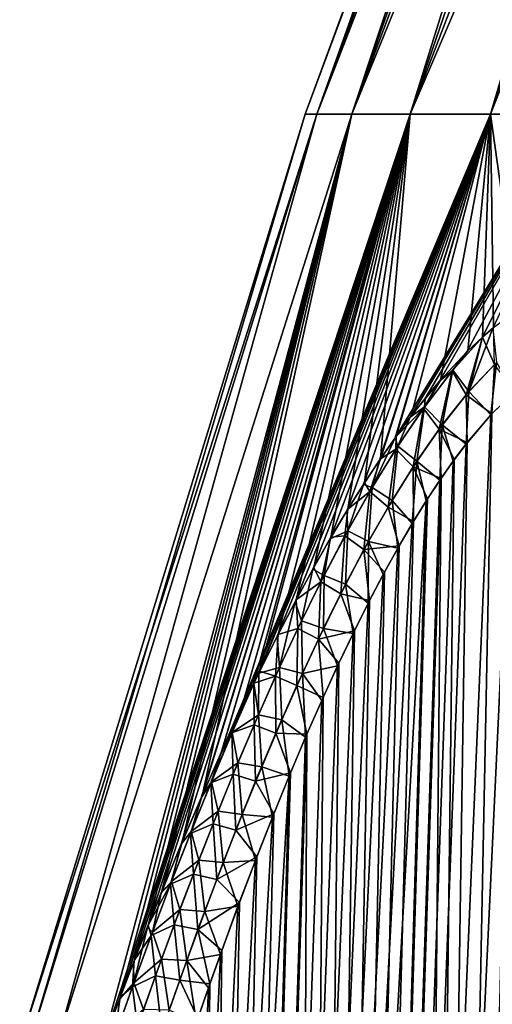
# Model space of a CAD drawing. Header units: metres. Extents: x -109 to 109, y -505 to 40.
# Tile 63 of 256: x -97.08 to -93.69, y -72.82 to -65.77. Entities that reach past the tile are written whole.
import ezdxf

# ---------------------------------------------------------------- set-up
doc = ezdxf.new("R2010")
doc.units = ezdxf.units.M
doc.layers.add('solid_K244224000C74', color=7, linetype='CONTINUOUS')

msp = doc.modelspace()

# ---------------------------------------------------------------- linework, layer by layer
at = {"layer": 'solid_K244224000C74'}
for points in [[(-95.034042, -66.448959), (-92.626282, -59.914131), (-92.602631, -59.914131, -0.873057)], [(-94.950119, -66.448959, -1.761773), (-95.034042, -66.448959), (-92.602631, -59.914131, -0.873057)], [(-94.950119, -66.448959, 1.761773), (-92.626282, -59.914131), (-95.034042, -66.448959)], [(-94.950119, -66.448959, -1.761773), (-92.531746, -59.914131, -1.743554), (-92.413841, -59.914131, -2.608938)], [(-94.699112, -66.448959, -3.507591), (-94.950119, -66.448959, -1.761773), (-92.413841, -59.914131, -2.608938)], [(-94.950119, -66.448959, -1.761773), (-92.602631, -59.914131, -0.873057), (-92.531746, -59.914131, -1.743554)], [(-94.950119, -66.448959, 1.761773), (-92.602631, -59.914131, 0.873057), (-92.626282, -59.914131)], [(-94.950119, -66.448959, 1.761773), (-92.531746, -59.914131, 1.743554), (-92.602631, -59.914131, 0.873057)], [(-94.950119, -66.448959, 1.761773), (-94.699112, -66.448959, 3.507591), (-92.531746, -59.914131, 1.743554)], [(-94.699112, -66.448959, -3.507591), (-92.24926, -59.914131, -3.466668), (-92.038483, -59.914131, -4.31423)], [(-94.283287, -66.448959, -5.221643), (-94.699112, -66.448959, -3.507591), (-92.038483, -59.914131, -4.31423)], [(-94.699112, -66.448959, -3.507591), (-92.413841, -59.914131, -2.608938), (-92.24926, -59.914131, -3.466668)], [(-94.699112, -66.448959, 3.507591), (-92.413841, -59.914131, 2.608938), (-92.531746, -59.914131, 1.743554)], [(-94.699112, -66.448959, 3.507591), (-92.24926, -59.914131, 3.466668), (-92.413841, -59.914131, 2.608938)], [(-94.699112, -66.448959, 3.507591), (-94.283287, -66.448959, 5.221643), (-92.24926, -59.914131, 3.466668)], [(-94.283287, -66.448959, -5.221643), (-91.782127, -59.914131, -5.149138), (-91.480942, -59.914131, -5.968943)], [(-93.706413, -66.448959, -6.888408), (-94.283287, -66.448959, -5.221643), (-91.480942, -59.914131, -5.968943)], [(-94.283287, -66.448959, -5.221643), (-92.038483, -59.914131, -4.31423), (-91.782127, -59.914131, -5.149138)], [(-94.283287, -66.448959, 5.221643), (-92.038483, -59.914131, 4.31423), (-92.24926, -59.914131, 3.466668)], [(-94.283287, -66.448959, 5.221643), (-91.782127, -59.914131, 5.149138), (-92.038483, -59.914131, 4.31423)], [(-94.283287, -66.448959, 5.221643), (-93.706413, -66.448959, 6.888408), (-91.782127, -59.914131, 5.149138)], [(-93.706413, -66.448959, -6.888408), (-91.480942, -59.914131, -5.968943), (-91.135818, -59.914131, -6.77124)], [(-92.973717, -66.448959, -8.49279), (-93.706413, -66.448959, -6.888408), (-91.135818, -59.914131, -6.77124)], [(-93.706413, -66.448959, 6.888408), (-91.480942, -59.914131, 5.968943), (-91.782127, -59.914131, 5.149138)], [(-93.706413, -66.448959, 6.888408), (-91.135818, -59.914131, 6.771239), (-91.480942, -59.914131, 5.968943)], [(-93.706413, -66.448959, 6.888408), (-92.973717, -66.448959, 8.49279), (-91.135818, -59.914131, 6.771239)], [(-97.075981, -73.114449), (-95.034042, -66.448959), (-94.950119, -66.448959, -1.761773)], [(-97.00988, -73.114449, 1.647971), (-95.034042, -66.448959), (-97.075981, -73.114449)], [(-97.00988, -73.114449, -1.647933), (-97.075981, -73.114449), (-94.950119, -66.448959, -1.761773)], [(-97.00988, -73.114449, 1.647971), (-94.950119, -66.448959, 1.761773), (-95.034042, -66.448959)], [(-97.00988, -73.114449, -1.647933), (-94.950119, -66.448959, -1.761773), (-96.812012, -73.114449, -3.285278)], [(-97.00988, -73.114449, 1.647971), (-96.812004, -73.114449, 3.285354), (-94.950119, -66.448959, 1.761773)], [(-96.812012, -73.114449, -3.285278), (-94.950119, -66.448959, -1.761773), (-94.699112, -66.448959, -3.507591)], [(-96.812012, -73.114449, -3.285278), (-94.699112, -66.448959, -3.507591), (-96.481346, -73.104767, -4.899652)], [(-96.812004, -73.114449, 3.285354), (-94.699112, -66.448959, 3.507591), (-94.950119, -66.448959, 1.761773)], [(-96.812004, -73.114449, 3.285354), (-96.481285, -73.104607, 4.899727), (-94.699112, -66.448959, 3.507591)], [(-96.481346, -73.104767, -4.899652), (-94.699112, -66.448959, -3.507591), (-94.283287, -66.448959, -5.221643)], [(-96.361809, -72.784981, -5.012457), (-96.481346, -73.104767, -4.899652), (-94.283287, -66.448959, -5.221643)], [(-96.481285, -73.104607, 4.899727), (-96.356247, -72.770332, 5.017775), (-94.699112, -66.448959, 3.507591)], [(-96.261589, -72.523232, -5.108459), (-96.361809, -72.784981, -5.012457), (-94.283287, -66.448959, -5.221643)], [(-96.356247, -72.770332, 5.017775), (-96.255943, -72.50869, 5.113944), (-94.699112, -66.448959, 3.507591)], [(-96.162437, -72.270065, -5.204857), (-96.261589, -72.523232, -5.108459), (-94.283287, -66.448959, -5.221643)], [(-96.255943, -72.50869, 5.113944), (-96.156708, -72.255638, 5.210511), (-94.699112, -66.448959, 3.507591)], [(-96.064461, -72.025826, -5.301846), (-96.162437, -72.270065, -5.204857), (-94.283287, -66.448959, -5.221643)], [(-96.156708, -72.255638, 5.210511), (-96.05864, -72.01152, 5.30767), (-94.699112, -66.448959, 3.507591)], [(-95.919624, -71.675278, -5.448041), (-96.064461, -72.025826, -5.301846), (-94.283287, -66.448959, -5.221643)], [(-96.05864, -72.01152, 5.30767), (-95.913681, -71.661163, 5.454124), (-94.699112, -66.448959, 3.507591)], [(-95.777267, -71.342506, -5.594603), (-95.919624, -71.675278, -5.448041), (-94.283287, -66.448959, -5.221643)], [(-95.913681, -71.661163, 5.454124), (-95.771194, -71.328598, 5.600949), (-94.699112, -66.448959, 3.507591)], [(-95.637566, -71.027985, -5.741938), (-95.777267, -71.342506, -5.594603), (-94.283287, -66.448959, -5.221643)], [(-95.771194, -71.328598, 5.600949), (-94.283287, -66.448959, 5.221643), (-94.699112, -66.448959, 3.507591)], [(-95.771194, -71.328598, 5.600949), (-95.631355, -71.01429, 5.748551), (-94.283287, -66.448959, 5.221643)], [(-95.637566, -71.027985, -5.741938), (-94.283287, -66.448959, -5.221643), (-93.706413, -66.448959, -6.888408)], [(-95.500526, -70.731079, -5.889781), (-95.637566, -71.027985, -5.741938), (-93.706413, -66.448959, -6.888408)], [(-95.631355, -71.01429, 5.748551), (-95.494186, -70.717598, 5.896665), (-94.283287, -66.448959, 5.221643)], [(-95.401764, -70.523933, -5.998055), (-95.500526, -70.731079, -5.889781), (-93.706413, -66.448959, -6.888408)], [(-95.494186, -70.717598, 5.896665), (-95.401642, -70.523682, 5.998173), (-94.283287, -66.448959, 5.221643)], [(-95.366081, -70.450539, -6.037558), (-95.401764, -70.523933, -5.998055), (-93.706413, -66.448959, -6.888408)], [(-95.401642, -70.523682, 5.998173), (-95.359619, -70.437309, 6.044716), (-94.283287, -66.448959, 5.221643)], [(-95.234375, -70.186859, -6.185719), (-95.366081, -70.450539, -6.037558), (-93.706413, -66.448959, -6.888408)], [(-95.359619, -70.437309, 6.044716), (-95.227783, -70.173897, 6.193155), (-94.283287, -66.448959, 5.221643)], [(-95.105408, -69.939377, -6.333957), (-95.234375, -70.186859, -6.185719), (-93.706413, -66.448959, -6.888408)], [(-95.227783, -70.173897, 6.193155), (-95.098701, -69.926712, 6.341676), (-94.283287, -66.448959, 5.221643)], [(-94.979156, -69.706947, -6.481673), (-95.105408, -69.939377, -6.333957), (-93.706413, -66.448959, -6.888408)], [(-95.098701, -69.926712, 6.341676), (-94.972336, -69.694633, 6.489686), (-94.283287, -66.448959, 5.221643)], [(-94.855698, -69.490051, -6.629371), (-94.979156, -69.706947, -6.481673), (-93.706413, -66.448959, -6.888408)], [(-94.972336, -69.694633, 6.489686), (-94.848778, -69.478142, 6.637689), (-94.283287, -66.448959, 5.221643)], [(-94.735077, -69.28804, -6.776671), (-94.855698, -69.490051, -6.629371), (-93.706413, -66.448959, -6.888408)], [(-94.848778, -69.478142, 6.637689), (-94.728058, -69.276566, 6.785306), (-94.283287, -66.448959, 5.221643)], [(-94.617294, -69.099869, -6.922923), (-94.735077, -69.28804, -6.776671), (-93.706413, -66.448959, -6.888408)], [(-94.728058, -69.276566, 6.785306), (-94.610176, -69.088844, 6.93189), (-94.283287, -66.448959, 5.221643)], [(-94.502441, -68.926056, -7.068677), (-94.617294, -69.099869, -6.922923), (-93.706413, -66.448959, -6.888408)], [(-94.610176, -69.088844, 6.93189), (-94.495186, -68.915466, 7.078042), (-94.283287, -66.448959, 5.221643)], [(-94.390541, -68.765862, -7.213493), (-94.502441, -68.926056, -7.068677), (-93.706413, -66.448959, -6.888408)], [(-94.495186, -68.915466, 7.078042), (-93.706413, -66.448959, 6.888408), (-94.283287, -66.448959, 5.221643)], [(-94.495186, -68.915466, 7.078042), (-94.383171, -68.755737, 7.223217), (-93.706413, -66.448959, 6.888408)], [(-94.390541, -68.765862, -7.213493), (-93.706413, -66.448959, -6.888408), (-92.973717, -66.448959, -8.49279)], [(-94.281639, -68.618233, -7.356664), (-94.390541, -68.765862, -7.213493), (-92.973717, -66.448959, -8.49279)], [(-94.383171, -68.755737, 7.223217), (-94.274239, -68.608635, 7.366576), (-93.706413, -66.448959, 6.888408)], [(-94.175835, -68.48381, -7.498727), (-94.281639, -68.618233, -7.356664), (-92.973717, -66.448959, -8.49279)], [(-94.274239, -68.608635, 7.366576), (-94.065872, -68.353218, 7.649146), (-93.706413, -66.448959, 6.888408)], [(-94.073074, -68.361603, -7.639307), (-94.175835, -68.48381, -7.498727), (-92.973717, -66.448959, -8.49279)], [(-93.876732, -68.150757, -7.914415), (-94.073074, -68.361603, -7.639307), (-92.973717, -66.448959, -8.49279)], [(-94.065872, -68.353218, 7.649146), (-93.869759, -68.143822, 7.924346), (-93.706413, -66.448959, 6.888408)], [(-93.764679, -68.045128, -8.076069), (-93.876732, -68.150757, -7.914415), (-92.973717, -66.448959, -8.49279)], [(-93.869759, -68.143822, 7.924346), (-93.764557, -68.045105, 8.076316), (-93.706413, -66.448959, 6.888408)], [(-93.691986, -67.98201, -8.182432), (-93.764679, -68.045128, -8.076069), (-92.973717, -66.448959, -8.49279)], [(-93.764557, -68.045105, 8.076316), (-93.685204, -67.976471, 8.192513), (-93.706413, -66.448959, 6.888408)], [(-93.511383, -67.846764, 8.45374), (-92.973717, -66.448959, 8.49279), (-93.706413, -66.448959, 6.888408)], [(-93.685204, -67.976471, 8.192513), (-93.511383, -67.846764, 8.45374), (-93.706413, -66.448959, 6.888408)], [(-93.861626, -68.434776, -8.095856), (-93.764679, -68.045128, -8.076069), (-93.691986, -67.98201, -8.182432)], [(-93.663689, -68.226891, -8.368567), (-93.861626, -68.434776, -8.095856), (-93.691986, -67.98201, -8.182432)], [(-93.679619, -68.242073, 8.3461), (-93.685204, -67.976471, 8.192513), (-93.764557, -68.045105, 8.076316)], [(-93.982239, -68.287857, 7.786522), (-93.764557, -68.045105, 8.076316), (-93.869759, -68.143822, 7.924346)], [(-93.8815, -68.457825, 8.069182), (-93.764557, -68.045105, 8.076316), (-93.982239, -68.287857, 7.786522)], [(-93.977432, -68.282127, -7.792778), (-93.876732, -68.150757, -7.914415), (-93.764679, -68.045128, -8.076069)], [(-93.861626, -68.434776, -8.095856), (-93.977432, -68.282127, -7.792778), (-93.764679, -68.045128, -8.076069)], [(-93.8815, -68.457825, 8.069182), (-93.679619, -68.242073, 8.3461), (-93.764557, -68.045105, 8.076316)], [(-93.977432, -68.282127, -7.792778), (-94.073074, -68.361603, -7.639307), (-93.876732, -68.150757, -7.914415)], [(-93.982239, -68.287857, 7.786522), (-93.869759, -68.143822, 7.924346), (-94.065872, -68.353218, 7.649146)], [(-94.380264, -102.819321, -9.522743), (-92.982071, -68.180771, -9.498561), (-92.85862, -68.193573, -9.716348)], [(-94.380264, -102.819321, -9.522743), (-93.109642, -68.197174, -9.28267), (-92.982071, -68.180771, -9.498561)], [(-94.380264, -102.819321, -9.522743), (-92.85862, -68.193573, -9.716348), (-92.737267, -68.236198, -9.939752)], [(-94.380264, -102.819321, -9.522743), (-93.243515, -68.243507, -9.065194), (-93.109642, -68.197174, -9.28267)], [(-93.663689, -68.226891, -8.368567), (-93.705437, -68.602379, -8.376331), (-93.861626, -68.434776, -8.095856)], [(-93.663689, -68.226891, -8.368567), (-93.539917, -68.441078, -8.613121), (-93.705437, -68.602379, -8.376331)], [(-93.687683, -102.819366, -10.722225), (-94.380264, -102.819321, -9.522743), (-92.737267, -68.236198, -9.939752)], [(-94.380264, -102.819321, -9.522743), (-93.386154, -68.322998, -8.842861), (-93.243515, -68.243507, -9.065194)], [(-94.380058, -102.819336, 9.523075), (-93.236687, -68.240364, 9.076063), (-93.37944, -68.318863, 8.853133)], [(-94.380058, -102.819336, 9.523075), (-93.687553, -102.819359, 10.722473), (-93.236687, -68.240364, 9.076063)], [(-94.187828, -68.556793, 7.526501), (-93.982239, -68.287857, 7.786522), (-94.065872, -68.353218, 7.649146)], [(-94.075592, -68.704231, 7.815548), (-93.982239, -68.287857, 7.786522), (-94.187828, -68.556793, 7.526501)], [(-94.178665, -68.543999, -7.537837), (-94.073074, -68.361603, -7.639307), (-93.977432, -68.282127, -7.792778)], [(-94.052338, -68.672905, -7.845361), (-94.178665, -68.543999, -7.537837), (-93.977432, -68.282127, -7.792778)], [(-94.075592, -68.704231, 7.815548), (-93.8815, -68.457825, 8.069182), (-93.982239, -68.287857, 7.786522)], [(-93.861626, -68.434776, -8.095856), (-94.052338, -68.672905, -7.845361), (-93.977432, -68.282127, -7.792778)], [(-93.8815, -68.457825, 8.069182), (-93.697311, -68.593391, 8.3877), (-93.679619, -68.242073, 8.3461)], [(-93.679619, -68.242073, 8.3461), (-93.697311, -68.593391, 8.3877), (-93.532532, -68.434822, 8.623943)], [(-95.161568, -102.718796, -8.376284), (-93.539917, -68.441078, -8.613121), (-93.386154, -68.322998, -8.842861)], [(-94.380264, -102.819321, -9.522743), (-95.161568, -102.718796, -8.376284), (-93.386154, -68.322998, -8.842861)], [(-94.380058, -102.819336, 9.523075), (-93.37944, -68.318863, 8.853133), (-93.532532, -68.434822, 8.623943)], [(-94.187828, -68.556793, 7.526501), (-94.065872, -68.353218, 7.649146), (-94.274239, -68.608635, 7.366576)], [(-94.178665, -68.543999, -7.537837), (-94.175835, -68.48381, -7.498727), (-94.073074, -68.361603, -7.639307)], [(-95.161568, -102.718796, -8.376284), (-93.705437, -68.602379, -8.376331), (-93.539917, -68.441078, -8.613121)], [(-94.380058, -102.819336, 9.523075), (-93.532532, -68.434822, 8.623943), (-93.697311, -68.593391, 8.3877)], [(-93.861626, -68.434776, -8.095856), (-93.882675, -68.810905, -8.133823), (-94.052338, -68.672905, -7.845361)], [(-93.861626, -68.434776, -8.095856), (-93.705437, -68.602379, -8.376331), (-93.882675, -68.810905, -8.133823)], [(-94.178665, -68.543999, -7.537837), (-94.281639, -68.618233, -7.356664), (-94.175835, -68.48381, -7.498727)], [(-94.075592, -68.704231, 7.815548), (-93.87397, -68.799683, 8.145471), (-93.8815, -68.457825, 8.069182)], [(-93.8815, -68.457825, 8.069182), (-93.87397, -68.799683, 8.145471), (-93.697311, -68.593391, 8.3877)], [(-94.383675, -68.846268, 7.289781), (-94.187828, -68.556793, 7.526501), (-94.383171, -68.755737, 7.223217)], [(-94.261917, -68.974594, 7.582749), (-94.187828, -68.556793, 7.526501), (-94.383675, -68.846268, 7.289781)], [(-94.187828, -68.556793, 7.526501), (-94.274239, -68.608635, 7.366576), (-94.383171, -68.755737, 7.223217)], [(-94.370483, -68.825806, -7.305421), (-94.281639, -68.618233, -7.356664), (-94.178665, -68.543999, -7.537837)], [(-94.235497, -68.934357, -7.615168), (-94.370483, -68.825806, -7.305421), (-94.178665, -68.543999, -7.537837)], [(-94.261917, -68.974594, 7.582749), (-94.075592, -68.704231, 7.815548), (-94.187828, -68.556793, 7.526501)], [(-94.052338, -68.672905, -7.845361), (-94.235497, -68.934357, -7.615168), (-94.178665, -68.543999, -7.537837)], [(-95.161568, -102.718796, -8.376284), (-93.882675, -68.810905, -8.133823), (-93.705437, -68.602379, -8.376331)], [(-94.370483, -68.825806, -7.305421), (-94.390541, -68.765862, -7.213493), (-94.281639, -68.618233, -7.356664)], [(-94.380058, -102.819336, 9.523075), (-93.697311, -68.593391, 8.3877), (-93.87397, -68.799683, 8.145471)], [(-94.261917, -68.974594, 7.582749), (-94.061455, -69.05629, 7.899821), (-94.075592, -68.704231, 7.815548)], [(-94.052338, -68.672905, -7.845361), (-94.070526, -69.06942, -7.888211), (-94.235497, -68.934357, -7.615168)], [(-94.075592, -68.704231, 7.815548), (-94.061455, -69.05629, 7.899821), (-93.966423, -68.921555, 8.022934)], [(-94.075592, -68.704231, 7.815548), (-93.966423, -68.921555, 8.022934), (-93.87397, -68.799683, 8.145471)], [(-94.052338, -68.672905, -7.845361), (-93.975288, -68.93383, -8.011328), (-94.070526, -69.06942, -7.888211)], [(-94.052338, -68.672905, -7.845361), (-93.882675, -68.810905, -8.133823), (-93.975288, -68.93383, -8.011328)], [(-94.553719, -69.122925, -7.092382), (-94.502441, -68.926056, -7.068677), (-94.390541, -68.765862, -7.213493)], [(-94.553719, -69.122925, -7.092382), (-94.390541, -68.765862, -7.213493), (-94.370483, -68.825806, -7.305421)], [(-94.383675, -68.846268, 7.289781), (-94.383171, -68.755737, 7.223217), (-94.495186, -68.915466, 7.078042)], [(-95.161568, -102.718796, -8.376284), (-93.975288, -68.93383, -8.011328), (-93.882675, -68.810905, -8.133823)], [(-94.570534, -69.151398, 7.073208), (-94.383675, -68.846268, 7.289781), (-94.495186, -68.915466, 7.078042)], [(-94.440773, -69.263313, 7.368348), (-94.383675, -68.846268, 7.289781), (-94.570534, -69.151398, 7.073208)], [(-94.411491, -69.21434, -7.402923), (-94.553719, -69.122925, -7.092382), (-94.370483, -68.825806, -7.305421)], [(-94.440773, -69.263313, 7.368348), (-94.261917, -68.974594, 7.582749), (-94.383675, -68.846268, 7.289781)], [(-94.235497, -68.934357, -7.615168), (-94.411491, -69.21434, -7.402923), (-94.370483, -68.825806, -7.305421)], [(-94.380058, -102.819336, 9.523075), (-93.87397, -68.799683, 8.145471), (-93.966423, -68.921555, 8.022934)], [(-95.161568, -102.718796, -8.376284), (-94.070526, -69.06942, -7.888211), (-93.975288, -68.93383, -8.011328)], [(-94.553719, -69.122925, -7.092382), (-94.617294, -69.099869, -6.922923), (-94.502441, -68.926056, -7.068677)], [(-94.570534, -69.151398, 7.073208), (-94.495186, -68.915466, 7.078042), (-94.610176, -69.088844, 6.93189)], [(-94.235497, -68.934357, -7.615168), (-94.268112, -69.380409, -7.641507), (-94.411491, -69.21434, -7.402923)], [(-94.380058, -102.819336, 9.523075), (-93.966423, -68.921555, 8.022934), (-94.061455, -69.05629, 7.899821)], [(-94.235497, -68.934357, -7.615168), (-94.168091, -69.218369, -7.764975), (-94.268112, -69.380409, -7.641507)], [(-94.235497, -68.934357, -7.615168), (-94.070526, -69.06942, -7.888211), (-94.168091, -69.218369, -7.764975)], [(-94.440773, -69.263313, 7.368348), (-94.258881, -69.365196, 7.652787), (-94.261917, -68.974594, 7.582749)], [(-94.261917, -68.974594, 7.582749), (-94.258881, -69.365196, 7.652787), (-94.159042, -69.204002, 7.776273)], [(-94.261917, -68.974594, 7.582749), (-94.159042, -69.204002, 7.776273), (-94.061455, -69.05629, 7.899821)], [(-95.161568, -102.718796, -8.376284), (-94.168091, -69.218369, -7.764975), (-94.070526, -69.06942, -7.888211)], [(-95.161369, -102.718834, 8.376556), (-94.061455, -69.05629, 7.899821), (-94.159042, -69.204002, 7.776273)], [(-95.161369, -102.718834, 8.376556), (-94.380058, -102.819336, 9.523075), (-94.061455, -69.05629, 7.899821)], [(-94.729164, -69.431953, -6.896074), (-94.735077, -69.28804, -6.776671), (-94.617294, -69.099869, -6.922923)], [(-94.729164, -69.431953, -6.896074), (-94.617294, -69.099869, -6.922923), (-94.553719, -69.122925, -7.092382)], [(-94.58078, -69.508743, -7.206393), (-94.729164, -69.431953, -6.896074), (-94.553719, -69.122925, -7.092382)], [(-94.570534, -69.151398, 7.073208), (-94.610176, -69.088844, 6.93189), (-94.728058, -69.276566, 6.785306)], [(-94.411491, -69.21434, -7.402923), (-94.58078, -69.508743, -7.206393), (-94.553719, -69.122925, -7.092382)], [(-95.161369, -102.718834, 8.376556), (-94.159042, -69.204002, 7.776273), (-94.258881, -69.365196, 7.652787)], [(-94.749298, -69.468971, 6.873991), (-94.570534, -69.151398, 7.073208), (-94.728058, -69.276566, 6.785306)], [(-94.612701, -69.566872, 7.170121), (-94.570534, -69.151398, 7.073208), (-94.749298, -69.468971, 6.873991)], [(-94.612701, -69.566872, 7.170121), (-94.440773, -69.263313, 7.368348), (-94.570534, -69.151398, 7.073208)], [(-94.411491, -69.21434, -7.402923), (-94.370438, -69.556091, -7.518101), (-94.58078, -69.508743, -7.206393)], [(-94.411491, -69.21434, -7.402923), (-94.268112, -69.380409, -7.641507), (-94.370438, -69.556091, -7.518101)], [(-96.031097, -102.51619, -7.285695), (-94.268112, -69.380409, -7.641507), (-94.168091, -69.218369, -7.764975)], [(-95.161568, -102.718796, -8.376284), (-96.031097, -102.51619, -7.285695), (-94.168091, -69.218369, -7.764975)], [(-94.729164, -69.431953, -6.896074), (-94.855698, -69.490051, -6.629371), (-94.735077, -69.28804, -6.776671)], [(-94.749298, -69.468971, 6.873991), (-94.728058, -69.276566, 6.785306), (-94.848778, -69.478142, 6.637689)], [(-94.612701, -69.566872, 7.170121), (-94.361076, -69.539658, 7.529275), (-94.440773, -69.263313, 7.368348)], [(-94.440773, -69.263313, 7.368348), (-94.361076, -69.539658, 7.529275), (-94.258881, -69.365196, 7.652787)], [(-96.031097, -102.51619, -7.285695), (-94.370438, -69.556091, -7.518101), (-94.268112, -69.380409, -7.641507)], [(-95.161369, -102.718834, 8.376556), (-94.258881, -69.365196, 7.652787), (-94.361076, -69.539658, 7.529275)], [(-94.897583, -69.75071, -6.714322), (-94.979156, -69.706947, -6.481673), (-94.855698, -69.490051, -6.629371)], [(-94.92086, -69.796234, 6.689633), (-94.848778, -69.478142, 6.637689), (-94.972336, -69.694633, 6.489686)], [(-94.92086, -69.796234, 6.689633), (-94.749298, -69.468971, 6.873991), (-94.848778, -69.478142, 6.637689)], [(-94.77832, -69.882133, 6.98596), (-94.749298, -69.468971, 6.873991), (-94.92086, -69.796234, 6.689633)], [(-94.897583, -69.75071, -6.714322), (-94.855698, -69.490051, -6.629371), (-94.729164, -69.431953, -6.896074)], [(-94.743904, -69.814987, -7.023746), (-94.897583, -69.75071, -6.714322), (-94.729164, -69.431953, -6.896074)], [(-94.77832, -69.882133, 6.98596), (-94.612701, -69.566872, 7.170121), (-94.749298, -69.468971, 6.873991)], [(-94.58078, -69.508743, -7.206393), (-94.743904, -69.814987, -7.023746), (-94.729164, -69.431953, -6.896074)], [(-96.031097, -102.51619, -7.285695), (-94.474976, -69.745651, -7.394951), (-94.370438, -69.556091, -7.518101)], [(-95.161369, -102.718834, 8.376556), (-94.361076, -69.539658, 7.529275), (-94.465538, -69.728027, 7.405946)], [(-94.77832, -69.882133, 6.98596), (-94.57222, -69.930519, 7.282915), (-94.612701, -69.566872, 7.170121)], [(-94.58078, -69.508743, -7.206393), (-94.581787, -69.949028, -7.272019), (-94.743904, -69.814987, -7.023746)], [(-94.612701, -69.566872, 7.170121), (-94.465538, -69.728027, 7.405946), (-94.361076, -69.539658, 7.529275)], [(-94.612701, -69.566872, 7.170121), (-94.57222, -69.930519, 7.282915), (-94.465538, -69.728027, 7.405946)], [(-94.58078, -69.508743, -7.206393), (-94.474976, -69.745651, -7.394951), (-94.581787, -69.949028, -7.272019)], [(-94.58078, -69.508743, -7.206393), (-94.370438, -69.556091, -7.518101), (-94.474976, -69.745651, -7.394951)], [(-95.059753, -70.077202, -6.545125), (-95.105408, -69.939377, -6.333957), (-94.979156, -69.706947, -6.481673)], [(-94.92086, -69.796234, 6.689633), (-94.972336, -69.694633, 6.489686), (-95.098701, -69.926712, 6.341676)], [(-95.059753, -70.077202, -6.545125), (-94.979156, -69.706947, -6.481673), (-94.897583, -69.75071, -6.714322)], [(-96.031097, -102.51619, -7.285695), (-94.581787, -69.949028, -7.272019), (-94.474976, -69.745651, -7.394951)], [(-95.161369, -102.718834, 8.376556), (-94.465538, -69.728027, 7.405946), (-94.57222, -69.930519, 7.282915)], [(-94.901405, -70.130806, -6.853261), (-95.059753, -70.077202, -6.545125), (-94.897583, -69.75071, -6.714322)], [(-94.743904, -69.814987, -7.023746), (-94.901405, -70.130806, -6.853261), (-94.897583, -69.75071, -6.714322)], [(-95.085899, -70.131538, 6.518314), (-94.92086, -69.796234, 6.689633), (-95.098701, -69.926712, 6.341676)], [(-94.938156, -70.207024, 6.814218), (-94.92086, -69.796234, 6.689633), (-95.085899, -70.131538, 6.518314)], [(-94.938156, -70.207024, 6.814218), (-94.77832, -69.882133, 6.98596), (-94.92086, -69.796234, 6.689633)], [(-94.743904, -69.814987, -7.023746), (-94.690765, -70.166977, -7.149526), (-94.901405, -70.130806, -6.853261)], [(-94.743904, -69.814987, -7.023746), (-94.581787, -69.949028, -7.272019), (-94.690765, -70.166977, -7.149526)], [(-94.938156, -70.207024, 6.814218), (-94.68116, -70.147156, 7.160193), (-94.77832, -69.882133, 6.98596)], [(-94.77832, -69.882133, 6.98596), (-94.68116, -70.147156, 7.160193), (-94.57222, -69.930519, 7.282915)], [(-96.031097, -102.51619, -7.285695), (-94.690765, -70.166977, -7.149526), (-94.581787, -69.949028, -7.272019)], [(-95.216232, -70.410202, -6.387033), (-95.234375, -70.186859, -6.185719), (-95.105408, -69.939377, -6.333957)], [(-95.085899, -70.131538, 6.518314), (-95.098701, -69.926712, 6.341676), (-95.227783, -70.173897, 6.193155)], [(-95.216232, -70.410202, -6.387033), (-95.105408, -69.939377, -6.333957), (-95.059753, -70.077202, -6.545125)], [(-95.161369, -102.718834, 8.376556), (-94.57222, -69.930519, 7.282915), (-94.68116, -70.147156, 7.160193)], [(-95.245094, -70.47345, 6.35836), (-95.085899, -70.131538, 6.518314), (-95.227783, -70.173897, 6.193155)], [(-95.092712, -70.53994, 6.65347), (-95.085899, -70.131538, 6.518314), (-95.245094, -70.47345, 6.35836)], [(-95.053764, -70.454521, -6.693536), (-95.216232, -70.410202, -6.387033), (-95.059753, -70.077202, -6.545125)], [(-95.092712, -70.53994, 6.65347), (-94.938156, -70.207024, 6.814218), (-95.085899, -70.131538, 6.518314)], [(-94.901405, -70.130806, -6.853261), (-95.053764, -70.454521, -6.693536), (-95.059753, -70.077202, -6.545125)], [(-94.901405, -70.130806, -6.853261), (-94.801918, -70.399307, -7.027484), (-95.053764, -70.454521, -6.693536)], [(-94.901405, -70.130806, -6.853261), (-94.690765, -70.166977, -7.149526), (-94.801918, -70.399307, -7.027484)], [(-96.031097, -102.51619, -7.285695), (-94.801918, -70.399307, -7.027484), (-94.690765, -70.166977, -7.149526)], [(-95.216232, -70.410202, -6.387033), (-95.366081, -70.450539, -6.037558), (-95.234375, -70.186859, -6.185719)], [(-95.245094, -70.47345, 6.35836), (-95.227783, -70.173897, 6.193155), (-95.359619, -70.437309, 6.044716)], [(-95.161369, -102.718834, 8.376556), (-94.68116, -70.147156, 7.160193), (-94.792252, -70.378716, 7.037983)], [(-94.938156, -70.207024, 6.814218), (-94.792252, -70.378716, 7.037983), (-94.68116, -70.147156, 7.160193)], [(-95.092712, -70.53994, 6.65347), (-94.905525, -70.624954, 6.916285), (-94.938156, -70.207024, 6.814218)], [(-94.938156, -70.207024, 6.814218), (-94.905525, -70.624954, 6.916285), (-94.792252, -70.378716, 7.037983)], [(-96.031097, -102.51619, -7.285695), (-94.915253, -70.6465, -6.905965), (-94.801918, -70.399307, -7.027484)], [(-95.367546, -70.748695, -6.238768), (-95.366081, -70.450539, -6.037558), (-95.216232, -70.410202, -6.387033)], [(-95.201393, -70.784988, -6.543456), (-95.367546, -70.748695, -6.238768), (-95.216232, -70.410202, -6.387033)], [(-95.053764, -70.454521, -6.693536), (-95.201393, -70.784988, -6.543456), (-95.216232, -70.410202, -6.387033)], [(-95.161369, -102.718834, 8.376556), (-94.792252, -70.378716, 7.037983), (-94.905525, -70.624954, 6.916285)], [(-95.053764, -70.454521, -6.693536), (-94.801918, -70.399307, -7.027484), (-94.915253, -70.6465, -6.905965)], [(-95.367546, -70.748695, -6.238768), (-95.401764, -70.523933, -5.998055), (-95.366081, -70.450539, -6.037558)], [(-95.245094, -70.47345, 6.35836), (-95.359619, -70.437309, 6.044716), (-95.401642, -70.523682, 5.998173)], [(-95.399017, -70.820847, 6.208395), (-95.245094, -70.47345, 6.35836), (-95.401642, -70.523682, 5.998173)], [(-95.242462, -70.879471, 6.502417), (-95.245094, -70.47345, 6.35836), (-95.399017, -70.820847, 6.208395)], [(-95.242462, -70.879471, 6.502417), (-95.092712, -70.53994, 6.65347), (-95.245094, -70.47345, 6.35836)], [(-95.053764, -70.454521, -6.693536), (-95.030716, -70.909248, -6.78509), (-95.201393, -70.784988, -6.543456)], [(-95.053764, -70.454521, -6.693536), (-94.915253, -70.6465, -6.905965), (-95.030716, -70.909248, -6.78509)], [(-95.557945, -70.879135, 5.851912), (-95.401642, -70.523682, 5.998173), (-95.494186, -70.717598, 5.896665)], [(-95.399017, -70.820847, 6.208395), (-95.401642, -70.523682, 5.998173), (-95.557945, -70.879135, 5.851912)], [(-95.556023, -70.87471, -5.853689), (-95.500526, -70.731079, -5.889781), (-95.401764, -70.523933, -5.998055)], [(-95.556023, -70.87471, -5.853689), (-95.401764, -70.523933, -5.998055), (-95.367546, -70.748695, -6.238768)], [(-95.242462, -70.879471, 6.502417), (-95.020966, -70.88652, 6.795178), (-95.092712, -70.53994, 6.65347)], [(-95.092712, -70.53994, 6.65347), (-95.020966, -70.88652, 6.795178), (-94.905525, -70.624954, 6.916285)], [(-95.161369, -102.718834, 8.376556), (-94.905525, -70.624954, 6.916285), (-95.020966, -70.88652, 6.795178)], [(-96.031097, -102.51619, -7.285695), (-95.030716, -70.909248, -6.78509), (-94.915253, -70.6465, -6.905965)], [(-95.556023, -70.87471, -5.853689), (-95.637566, -71.027985, -5.741938), (-95.500526, -70.731079, -5.889781)], [(-95.557945, -70.879135, 5.851912), (-95.494186, -70.717598, 5.896665), (-95.631355, -71.01429, 5.748551)], [(-95.556023, -70.87471, -5.853689), (-95.367546, -70.748695, -6.238768), (-95.514214, -71.091774, -6.099173)], [(-95.344704, -71.121086, -6.401943), (-95.514214, -71.091774, -6.099173), (-95.367546, -70.748695, -6.238768)], [(-95.201393, -70.784988, -6.543456), (-95.344704, -71.121086, -6.401943), (-95.367546, -70.748695, -6.238768)], [(-95.548103, -71.172997, 6.067403), (-95.399017, -70.820847, 6.208395), (-95.557945, -70.879135, 5.851912)], [(-95.387779, -71.224701, 6.360115), (-95.399017, -70.820847, 6.208395), (-95.548103, -71.172997, 6.067403)], [(-95.387779, -71.224701, 6.360115), (-95.242462, -70.879471, 6.502417), (-95.399017, -70.820847, 6.208395)], [(-95.201393, -70.784988, -6.543456), (-95.148346, -71.187218, -6.66485), (-95.344704, -71.121086, -6.401943)], [(-95.201393, -70.784988, -6.543456), (-95.030716, -70.909248, -6.78509), (-95.148346, -71.187218, -6.66485)], [(-96.031097, -102.51619, -7.285695), (-95.148346, -71.187218, -6.66485), (-95.030716, -70.909248, -6.78509)], [(-96.030968, -102.516228, 7.285848), (-95.020966, -70.88652, 6.795178), (-95.138565, -71.163895, 6.674748)], [(-96.030968, -102.516228, 7.285848), (-95.161369, -102.718834, 8.376556), (-95.020966, -70.88652, 6.795178)], [(-95.708633, -71.236984, 5.715015), (-95.557945, -70.879135, 5.851912), (-95.631355, -71.01429, 5.748551)], [(-95.548103, -71.172997, 6.067403), (-95.557945, -70.879135, 5.851912), (-95.708633, -71.236984, 5.715015)], [(-95.556023, -70.87471, -5.853689), (-95.704887, -71.227867, -5.718366), (-95.637566, -71.027985, -5.741938)], [(-95.556023, -70.87471, -5.853689), (-95.514214, -71.091774, -6.099173), (-95.704887, -71.227867, -5.718366)], [(-95.387779, -71.224701, 6.360115), (-95.138565, -71.163895, 6.674748), (-95.242462, -70.879471, 6.502417)], [(-95.242462, -70.879471, 6.502417), (-95.138565, -71.163895, 6.674748), (-95.020966, -70.88652, 6.795178)], [(-95.704887, -71.227867, -5.718366), (-95.777267, -71.342506, -5.594603), (-95.637566, -71.027985, -5.741938)], [(-95.708633, -71.236984, 5.715015), (-95.631355, -71.01429, 5.748551), (-95.771194, -71.328598, 5.600949)], [(-95.704887, -71.227867, -5.718366), (-95.514214, -71.091774, -6.099173), (-95.656563, -71.438873, -5.967422)], [(-95.484009, -71.462044, -6.268167), (-95.656563, -71.438873, -5.967422), (-95.514214, -71.091774, -6.099173)], [(-95.344704, -71.121086, -6.401943), (-95.484009, -71.462044, -6.268167), (-95.514214, -71.091774, -6.099173)], [(-96.988808, -102.20826, -6.254889), (-95.26812, -71.481415, -6.545338), (-95.148346, -71.187218, -6.66485)], [(-96.031097, -102.51619, -7.285695), (-96.988808, -102.20826, -6.254889), (-95.148346, -71.187218, -6.66485)], [(-96.030968, -102.516228, 7.285848), (-95.138565, -71.163895, 6.674748), (-95.258324, -71.456917, 6.554999)], [(-95.692772, -71.529213, 5.934406), (-95.548103, -71.172997, 6.067403), (-95.708633, -71.236984, 5.715015)], [(-95.528999, -71.574844, 6.225689), (-95.548103, -71.172997, 6.067403), (-95.692772, -71.529213, 5.934406)], [(-95.528999, -71.574844, 6.225689), (-95.387779, -71.224701, 6.360115), (-95.548103, -71.172997, 6.067403)], [(-95.344704, -71.121086, -6.401943), (-95.26812, -71.481415, -6.545338), (-95.484009, -71.462044, -6.268167)], [(-95.387779, -71.224701, 6.360115), (-95.258324, -71.456917, 6.554999), (-95.138565, -71.163895, 6.674748)], [(-95.344704, -71.121086, -6.401943), (-95.148346, -71.187218, -6.66485), (-95.26812, -71.481415, -6.545338)], [(-95.85482, -71.597977, 5.585852), (-95.708633, -71.236984, 5.715015), (-95.771194, -71.328598, 5.600949)], [(-95.692772, -71.529213, 5.934406), (-95.708633, -71.236984, 5.715015), (-95.85482, -71.597977, 5.585852)], [(-95.704887, -71.227867, -5.718366), (-95.849304, -71.584175, -5.590689), (-95.777267, -71.342506, -5.594603)], [(-95.704887, -71.227867, -5.718366), (-95.656563, -71.438873, -5.967422), (-95.849304, -71.584175, -5.590689)], [(-95.528999, -71.574844, 6.225689), (-95.258324, -71.456917, 6.554999), (-95.387779, -71.224701, 6.360115)], [(-95.85482, -71.597977, 5.585852), (-95.771194, -71.328598, 5.600949), (-95.913681, -71.661163, 5.454124)], [(-95.849304, -71.584175, -5.590689), (-95.919624, -71.675278, -5.448041), (-95.777267, -71.342506, -5.594603)], [(-96.030968, -102.516228, 7.285848), (-95.258324, -71.456917, 6.554999), (-95.380249, -71.766731, 6.436032)], [(-95.849304, -71.584175, -5.590689), (-95.656563, -71.438873, -5.967422), (-95.794945, -71.789474, -5.842761)], [(-95.619598, -71.807266, -6.141442), (-95.794945, -71.789474, -5.842761), (-95.656563, -71.438873, -5.967422)], [(-95.484009, -71.462044, -6.268167), (-95.619598, -71.807266, -6.141442), (-95.656563, -71.438873, -5.967422)], [(-95.484009, -71.462044, -6.268167), (-95.390045, -71.792046, -6.426598), (-95.619598, -71.807266, -6.141442)], [(-95.528999, -71.574844, 6.225689), (-95.380249, -71.766731, 6.436032), (-95.258324, -71.456917, 6.554999)], [(-95.484009, -71.462044, -6.268167), (-95.26812, -71.481415, -6.545338), (-95.390045, -71.792046, -6.426598)], [(-96.988808, -102.20826, -6.254889), (-95.390045, -71.792046, -6.426598), (-95.26812, -71.481415, -6.545338)], [(-95.833405, -71.888916, 5.808587), (-95.692772, -71.529213, 5.934406), (-95.85482, -71.597977, 5.585852)], [(-95.666443, -71.929176, 6.098341), (-95.692772, -71.529213, 5.934406), (-95.833405, -71.888916, 5.808587)], [(-95.666443, -71.929176, 6.098341), (-95.528999, -71.574844, 6.225689), (-95.692772, -71.529213, 5.934406)], [(-95.996834, -71.961769, 5.463717), (-95.85482, -71.597977, 5.585852), (-95.913681, -71.661163, 5.454124)], [(-95.833405, -71.888916, 5.808587), (-95.85482, -71.597977, 5.585852), (-95.996834, -71.961769, 5.463717)], [(-95.849304, -71.584175, -5.590689), (-95.98967, -71.943192, -5.469847), (-95.919624, -71.675278, -5.448041)], [(-95.849304, -71.584175, -5.590689), (-95.794945, -71.789474, -5.842761), (-95.98967, -71.943192, -5.469847)], [(-95.666443, -71.929176, 6.098341), (-95.380249, -71.766731, 6.436032), (-95.528999, -71.574844, 6.225689)], [(-95.98967, -71.943192, -5.469847), (-96.064461, -72.025826, -5.301846), (-95.919624, -71.675278, -5.448041)], [(-95.996834, -71.961769, 5.463717), (-95.913681, -71.661163, 5.454124), (-96.05864, -72.01152, 5.30767)], [(-96.988808, -102.20826, -6.254889), (-95.51413, -72.119194, -6.308656), (-95.390045, -71.792046, -6.426598)], [(-96.030968, -102.516228, 7.285848), (-95.380249, -71.766731, 6.436032), (-95.504349, -72.09314, 6.317859)], [(-95.98967, -71.943192, -5.469847), (-95.794945, -71.789474, -5.842761), (-95.929672, -72.14312, -5.72448)], [(-95.751732, -72.156181, -6.021099), (-95.929672, -72.14312, -5.72448), (-95.794945, -71.789474, -5.842761)], [(-95.619598, -71.807266, -6.141442), (-95.751732, -72.156181, -6.021099), (-95.794945, -71.789474, -5.842761)], [(-95.619598, -71.807266, -6.141442), (-95.51413, -72.119194, -6.308656), (-95.751732, -72.156181, -6.021099)], [(-95.666443, -71.929176, 6.098341), (-95.504349, -72.09314, 6.317859), (-95.380249, -71.766731, 6.436032)], [(-95.619598, -71.807266, -6.141442), (-95.390045, -71.792046, -6.426598), (-95.51413, -72.119194, -6.308656)], [(-95.970245, -72.25174, 5.689344), (-95.833405, -71.888916, 5.808587), (-95.996834, -71.961769, 5.463717)], [(-95.800354, -72.287216, 5.977487), (-95.833405, -71.888916, 5.808587), (-95.970245, -72.25174, 5.689344)], [(-95.800354, -72.287216, 5.977487), (-95.666443, -71.929176, 6.098341), (-95.833405, -71.888916, 5.808587)], [(-95.996834, -71.961769, 5.463717), (-96.05864, -72.01152, 5.30767), (-96.156708, -72.255638, 5.210511)], [(-96.134972, -72.328049, 5.347984), (-95.996834, -71.961769, 5.463717), (-96.156708, -72.255638, 5.210511)], [(-95.970245, -72.25174, 5.689344), (-95.996834, -71.961769, 5.463717), (-96.134972, -72.328049, 5.347984)], [(-95.98967, -71.943192, -5.469847), (-96.126259, -72.304626, -5.355234), (-96.064461, -72.025826, -5.301846)], [(-95.98967, -71.943192, -5.469847), (-95.929672, -72.14312, -5.72448), (-96.126259, -72.304626, -5.355234)], [(-95.800354, -72.287216, 5.977487), (-95.504349, -72.09314, 6.317859), (-95.666443, -71.929176, 6.098341)], [(-96.126259, -72.304626, -5.355234), (-96.162437, -72.270065, -5.204857), (-96.064461, -72.025826, -5.301846)], [(-96.030968, -102.516228, 7.285848), (-95.504349, -72.09314, 6.317859), (-95.630608, -72.436783, 6.200547)], [(-95.800354, -72.287216, 5.977487), (-95.630608, -72.436783, 6.200547), (-95.504349, -72.09314, 6.317859)], [(-96.988808, -102.20826, -6.254889), (-95.640358, -72.464127, -6.19162), (-95.51413, -72.119194, -6.308656)], [(-96.126259, -72.304626, -5.355234), (-95.929672, -72.14312, -5.72448), (-96.060982, -72.499481, -5.612062)], [(-95.880638, -72.508339, -5.906596), (-96.060982, -72.499481, -5.612062), (-95.929672, -72.14312, -5.72448)], [(-95.751732, -72.156181, -6.021099), (-95.880638, -72.508339, -5.906596), (-95.929672, -72.14312, -5.72448)], [(-95.751732, -72.156181, -6.021099), (-95.640358, -72.464127, -6.19162), (-95.880638, -72.508339, -5.906596)], [(-95.751732, -72.156181, -6.021099), (-95.51413, -72.119194, -6.308656), (-95.640358, -72.464127, -6.19162)], [(-96.259323, -72.668236, -5.246346), (-96.261589, -72.523232, -5.108459), (-96.162437, -72.270065, -5.204857)], [(-96.126259, -72.304626, -5.355234), (-96.259323, -72.668236, -5.246346), (-96.162437, -72.270065, -5.204857)], [(-96.126259, -72.304626, -5.355234), (-96.060982, -72.499481, -5.612062), (-96.259323, -72.668236, -5.246346)], [(-96.134972, -72.328049, 5.347984), (-96.156708, -72.255638, 5.210511), (-96.255943, -72.50869, 5.113944)], [(-96.103577, -72.617325, 5.576093), (-95.970245, -72.25174, 5.689344), (-96.134972, -72.328049, 5.347984)], [(-95.930954, -72.648544, 5.862591), (-95.970245, -72.25174, 5.689344), (-96.103577, -72.617325, 5.576093)], [(-95.930954, -72.648544, 5.862591), (-95.800354, -72.287216, 5.977487), (-95.970245, -72.25174, 5.689344)], [(-95.930954, -72.648544, 5.862591), (-95.715973, -72.676094, 6.122874), (-95.800354, -72.287216, 5.977487)], [(-95.800354, -72.287216, 5.977487), (-95.715973, -72.676094, 6.122874), (-95.630608, -72.436783, 6.200547)], [(-96.269531, -72.696518, 5.238046), (-96.134972, -72.328049, 5.347984), (-96.255943, -72.50869, 5.113944)], [(-96.103577, -72.617325, 5.576093), (-96.134972, -72.328049, 5.347984), (-96.269531, -72.696518, 5.238046)], [(-96.030968, -102.516228, 7.285848), (-95.630608, -72.436783, 6.200547), (-95.715973, -72.676094, 6.122874)], [(-96.988808, -102.20826, -6.254889), (-95.725716, -72.703705, -6.114092), (-95.640358, -72.464127, -6.19162)], [(-96.259323, -72.668236, -5.246346), (-96.361809, -72.784981, -5.012457), (-96.261589, -72.523232, -5.108459)], [(-96.269531, -72.696518, 5.238046), (-96.255943, -72.50869, 5.113944), (-96.356247, -72.770332, 5.017775)], [(-96.259323, -72.668236, -5.246346), (-96.060982, -72.499481, -5.612062), (-96.189072, -72.858276, -5.505046)], [(-96.006493, -72.863419, -5.797503), (-96.189072, -72.858276, -5.505046), (-96.060982, -72.499481, -5.612062)], [(-95.880638, -72.508339, -5.906596), (-96.006493, -72.863419, -5.797503), (-96.060982, -72.499481, -5.612062)], [(-95.880638, -72.508339, -5.906596), (-95.812019, -72.951195, -6.036984), (-96.006493, -72.863419, -5.797503)], [(-95.880638, -72.508339, -5.906596), (-95.640358, -72.464127, -6.19162), (-95.725716, -72.703705, -6.114092)], [(-95.880638, -72.508339, -5.906596), (-95.725716, -72.703705, -6.114092), (-95.812019, -72.951195, -6.036984)], [(-96.259323, -72.668236, -5.246346), (-96.389107, -73.033783, -5.142685), (-96.361809, -72.784981, -5.012457)], [(-96.259323, -72.668236, -5.246346), (-96.189072, -72.858276, -5.505046), (-96.389107, -73.033783, -5.142685)], [(-96.233635, -72.985329, 5.468293), (-96.103577, -72.617325, 5.576093), (-96.269531, -72.696518, 5.238046)], [(-96.058456, -73.012756, 5.753132), (-96.103577, -72.617325, 5.576093), (-96.233635, -72.985329, 5.468293)], [(-96.058456, -73.012756, 5.753132), (-95.930954, -72.648544, 5.862591), (-96.103577, -72.617325, 5.576093)], [(-96.058456, -73.012756, 5.753132), (-95.802299, -72.923203, 6.045609), (-95.930954, -72.648544, 5.862591)], [(-95.930954, -72.648544, 5.862591), (-95.802299, -72.923203, 6.045609), (-95.715973, -72.676094, 6.122874)], [(-96.988808, -102.20826, -6.254889), (-95.812019, -72.951195, -6.036984), (-95.725716, -72.703705, -6.114092)], [(-96.400749, -73.066956, 5.133421), (-96.269531, -72.696518, 5.238046), (-96.356247, -72.770332, 5.017775)], [(-96.233635, -72.985329, 5.468293), (-96.269531, -72.696518, 5.238046), (-96.400749, -73.066956, 5.133421)], [(-96.030968, -102.516228, 7.285848), (-95.715973, -72.676094, 6.122874), (-95.802299, -72.923203, 6.045609)], [(-96.389107, -73.033783, -5.142685), (-96.481346, -73.104767, -4.899652), (-96.361809, -72.784981, -5.012457)], [(-96.400749, -73.066956, 5.133421), (-96.356247, -72.770332, 5.017775), (-96.481285, -73.104607, 4.899727)]]:
    msp.add_3dface(points, dxfattribs=at)

doc.saveas('drawing.dxf')
